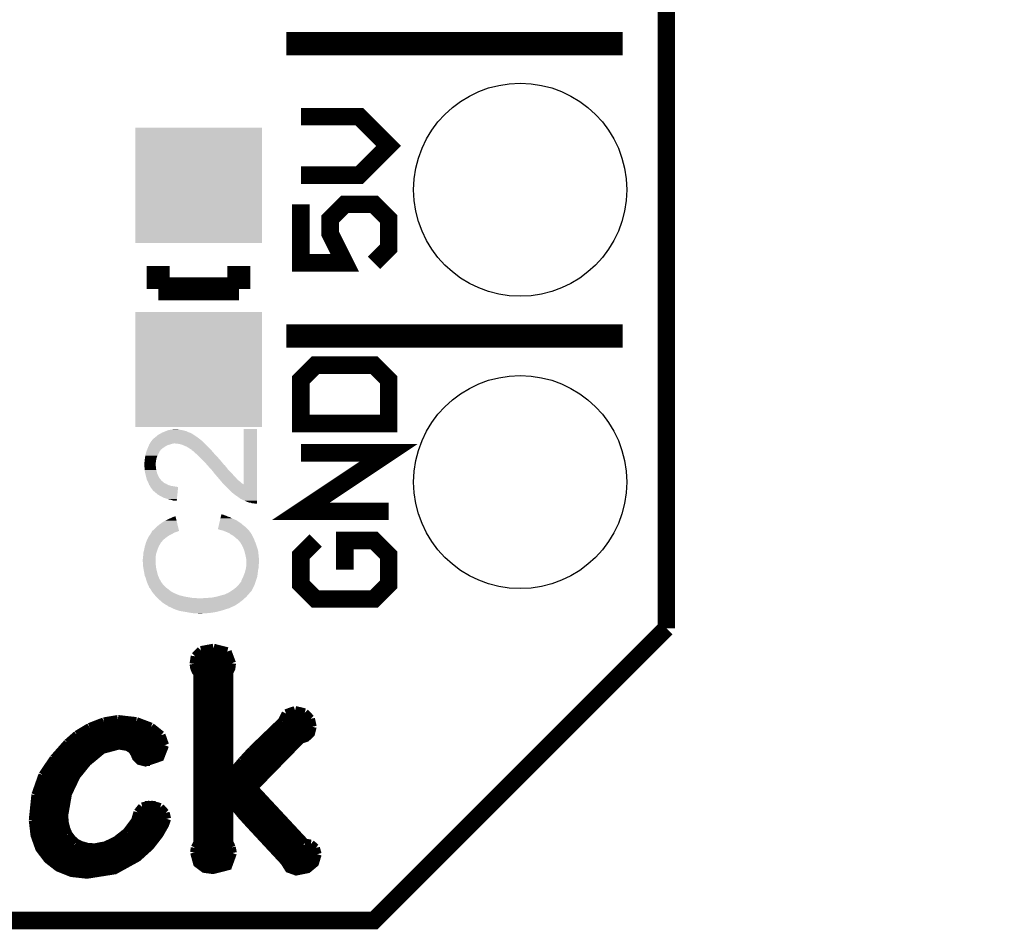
# Model space of a CAD drawing. Extents: x -4.2 to 27.1, y -3.9 to 55.1.
# Tile 13 of 37: x 18.5 to 27.1, y -3.9 to 4. Entities that reach past the tile are written whole.
import ezdxf

# ---------------------------------------------------------------- set-up
doc = ezdxf.new("R2010")
doc.units = 0
doc.layers.get('0').update_dxf_attribs({"linetype": 'CONTINUOUS'})
for name, color, linetype in [('MCP2517FD_CLICK_GKO', 5, 'CONTINUOUS'), ('MCP2517FD_CLICK_GTO', 14, 'CONTINUOUS'), ('MCP2517FD_CLICK_GTS', 12, 'CONTINUOUS')]:
    doc.layers.add(name, color=color, linetype=linetype)

# ---------------------------------------------------------------- blocks, each defined once
blk = doc.blocks.new('RECTANGLE_89')
blk.add_solid([(0.54991, 0.50038), (0.54991, -0.50038), (-0.54991, 0.50038), (-0.54991, -0.50038)])
blk = doc.blocks.new('ROUND_68')
blk.add_circle((0, 0), 0.9258)

msp = doc.modelspace()

# ---------------------------------------------------------------- linework, layer by layer
at = {"layer": 'MCP2517FD_CLICK_GKO', "const_width": 0.1524}
for points in [[(24.13, -1.27), (24.13, 37.719), (26.99004, 40.57904), (26.99004, 53.34)], [(-1.27, -3.81), (21.59, -3.81), (24.13, -1.27)]]:
    msp.add_lwpolyline(points, dxfattribs=at)
at = {"layer": 'MCP2517FD_CLICK_GTO'}
for points, const_width in [([(20.828, 3.81), (23.749, 3.81)], 0.2032), ([(20.955, 2.667), (21.463, 2.667), (21.717, 2.921), (21.463, 3.175), (20.955, 3.175)], 0.1524), ([(20.955, 2.413), (20.955, 1.905), (21.336, 1.905), (21.209, 2.159), (21.209, 2.286), (21.336, 2.413), (21.59, 2.413), (21.717, 2.286), (21.717, 2.032), (21.59, 1.905)], 0.1524), ([(19.71548, 1.67894), (19.71548, 1.87706)], 0.20066), ([(20.41652, 1.67894), (20.41652, 1.87706)], 0.20066), ([(19.71548, 1.67894), (20.41652, 1.67894)], 0.20066), ([(20.828, 1.27), (23.749, 1.27)], 0.2032), ([(20.955, 0.508), (21.717, 0.508), (21.717, 0.889), (21.59, 1.016), (21.082, 1.016), (20.955, 0.889), (20.955, 0.508)], 0.1524), ([(21.717, -0.254), (20.955, -0.254), (21.717, 0.254), (20.955, 0.254)], 0.1524), ([(21.082, -0.508), (20.955, -0.635), (20.955, -0.889), (21.082, -1.016), (21.59, -1.016), (21.717, -0.889), (21.717, -0.635), (21.59, -0.508), (21.336, -0.508), (21.336, -0.762)], 0.1524), ([(20.03552, -1.51384), (20.08632, -1.46304)], 0.0762), ([(20.08632, -1.46304), (20.19554, -1.44272)], 0.0762), ([(20.19554, -1.44272), (20.31492, -1.4732)], 0.0762), ([(20.31492, -1.4732), (20.35302, -1.5748)], 0.0762), ([(20.02536, -1.57988), (20.03552, -1.51384)], 0.0762), ([(20.03806, -1.51384), (20.34286, -1.51384)], 0.0762), ([(20.33016, -1.651), (20.34794, -1.61544), (20.35302, -1.5748)], 0.0762), ([(20.02536, -1.57988), (20.03044, -1.6129), (20.04314, -1.64338), (20.05838, -1.66116)], 0.0762), ([(20.02536, -1.59004), (20.35302, -1.59004)], 0.0762), ([(20.05838, -3.13436), (20.05838, -1.66116)], 0.0762), ([(20.33016, -2.54762), (20.33016, -1.651)], 0.0762), ([(20.05838, -1.66624), (20.33016, -1.66624)], 0.0762), ([(20.05838, -1.74244), (20.33016, -1.74244)], 0.0762), ([(20.05838, -1.81864), (20.33016, -1.81864)], 0.0762), ([(20.05838, -1.89484), (20.33016, -1.89484)], 0.0762), ([(20.05838, -1.97104), (20.33016, -1.97104)], 0.0762), ([(20.82546, -2.01168), (20.9042, -1.98374)], 0.0762), ([(20.9042, -1.98374), (20.98802, -2.00406)], 0.0762), ([(20.98802, -2.00406), (21.03882, -2.0574)], 0.0762), ([(19.11858, -2.13106), (19.24304, -2.0828)], 0.0762), ([(19.24304, -2.0828), (19.36496, -2.06248)], 0.0762), ([(19.36496, -2.06248), (19.3675, -2.06248)], 0.0762), ([(19.3675, -2.06248), (19.52498, -2.08026)], 0.0762), ([(19.52498, -2.08026), (19.65198, -2.12852)], 0.0762), ([(20.05838, -2.04724), (20.33016, -2.04724)], 0.0762), ([(20.52828, -2.33172), (20.79244, -2.07772)], 0.0762), ([(20.79244, -2.07772), (20.82546, -2.01168)], 0.0762), ([(20.80006, -2.04724), (21.0312, -2.04724)], 0.0762), ([(21.03882, -2.0574), (21.05406, -2.12598)], 0.0762), ([(19.00936, -2.1971), (19.11858, -2.13106)], 0.0762), ([(19.13382, -2.12344), (19.64436, -2.12344)], 0.0762), ([(19.65198, -2.12852), (19.74088, -2.19964)], 0.0762), ([(20.05838, -2.12344), (20.33016, -2.12344)], 0.0762), ([(20.54352, -2.65684), (20.955, -2.2352), (21.00072, -2.21996), (21.03882, -2.1844), (21.05406, -2.12598)], 0.0762), ([(20.74418, -2.12344), (21.05406, -2.12344)], 0.0762), ([(18.92808, -2.26822), (19.00936, -2.1971)], 0.0762), ([(19.00428, -2.19964), (19.74088, -2.19964)], 0.0762), ([(19.74088, -2.19964), (19.77136, -2.286)], 0.0762), ([(20.05838, -2.19964), (20.33016, -2.19964)], 0.0762), ([(20.66544, -2.19964), (21.02612, -2.19964)], 0.0762), ([(18.8087, -2.40284), (18.92808, -2.26822)], 0.0762), ([(18.89506, -2.8956), (18.92808, -2.70764), (19.00174, -2.5527), (19.09826, -2.43332), (19.23034, -2.3241), (19.37258, -2.286), (19.44878, -2.2987), (19.48942, -2.3241), (19.50974, -2.35712), (19.52498, -2.39268), (19.55292, -2.42062), (19.60372, -2.43332), (19.73072, -2.39014), (19.77136, -2.286)], 0.0762), ([(18.92046, -2.27584), (19.77136, -2.27584)], 0.0762), ([(20.05838, -2.27584), (20.33016, -2.27584)], 0.0762), ([(20.44446, -2.42316), (20.52828, -2.33172)], 0.0762), ([(20.5867, -2.27584), (20.91436, -2.27584)], 0.0762), ([(18.71218, -2.54508), (18.8087, -2.40284)], 0.0762), ([(18.78584, -2.42824), (19.10334, -2.42824)], 0.0762), ([(18.84934, -2.35204), (19.18462, -2.35204)], 0.0762), ([(19.5072, -2.35204), (19.75866, -2.35204)], 0.0762), ([(19.57578, -2.42824), (19.64436, -2.42824)], 0.0762), ([(20.05838, -2.35204), (20.33016, -2.35204)], 0.0762), ([(20.05838, -2.42824), (20.33016, -2.42824)], 0.0762), ([(20.33524, -2.55016), (20.44446, -2.42316)], 0.0762), ([(20.43938, -2.42824), (20.7645, -2.42824)], 0.0762), ([(20.50796, -2.35204), (20.8407, -2.35204)], 0.0762), ([(18.73504, -2.50444), (19.03476, -2.50444)], 0.0762), ([(20.05838, -2.50444), (20.33016, -2.50444)], 0.0762), ([(20.37334, -2.50444), (20.69084, -2.50444)], 0.0762), ([(18.65122, -2.7178), (18.71218, -2.54508)], 0.0762), ([(18.69694, -2.58064), (18.98396, -2.58064)], 0.0762), ([(20.05838, -2.58064), (20.61718, -2.58064)], 0.0762), ([(20.33016, -2.54762), (20.33524, -2.55016)], 0.0762), ([(18.66646, -2.65684), (18.94586, -2.65684)], 0.0762), ([(20.05838, -2.65684), (20.54352, -2.65684)], 0.0762), ([(20.54352, -2.65684), (20.99056, -3.1369)], 0.0762), ([(18.62836, -2.93878), (18.65122, -2.7178)], 0.0762), ([(18.64614, -2.73304), (18.91792, -2.73304)], 0.0762), ([(20.05838, -2.73304), (20.61464, -2.73304)], 0.0762), ([(20.33016, -3.12928), (20.33016, -2.7686), (20.33524, -2.76606), (20.43684, -2.89052), (20.51304, -2.97434), (20.81276, -3.29692), (20.85086, -3.35788), (20.91436, -3.38074), (21.01342, -3.36042), (21.07438, -3.30962), (21.09724, -3.23342)], 0.0762), ([(18.63598, -2.80924), (18.90268, -2.80924)], 0.0762), ([(19.53768, -2.8702), (19.57578, -2.82194)], 0.0762), ([(19.57578, -2.82194), (19.6469, -2.80416)], 0.0762), ([(19.60118, -2.80924), (19.69262, -2.80924)], 0.0762), ([(19.6469, -2.80416), (19.73326, -2.82702)], 0.0762), ([(19.73326, -2.82702), (19.77644, -2.87528)], 0.0762), ([(20.05838, -2.80924), (20.33016, -2.80924)], 0.0762), ([(20.3708, -2.80924), (20.68576, -2.80924)], 0.0762), ([(18.62836, -2.88544), (18.89506, -2.88544)], 0.0762), ([(18.62836, -2.93878), (18.6436, -3.06832), (18.68424, -3.18262), (18.75536, -3.2766), (18.8468, -3.34772), (18.9611, -3.39344), (19.09572, -3.40868), (19.33702, -3.37058), (19.53514, -3.26136), (19.64436, -3.1623), (19.7231, -3.0607), (19.77136, -2.97688), (19.78914, -2.92608)], 0.0762), ([(18.89506, -2.8956), (18.90014, -2.9591)], 0.0762), ([(19.44116, -3.04292), (19.51736, -2.94132)], 0.0762), ([(19.51736, -2.94132), (19.53768, -2.8702)], 0.0762), ([(19.5326, -2.88544), (19.78152, -2.88544)], 0.0762), ([(19.77644, -2.87528), (19.78914, -2.92608)], 0.0762), ([(20.05838, -2.88544), (20.33016, -2.88544)], 0.0762), ([(20.4343, -2.88544), (20.75688, -2.88544)], 0.0762), ([(18.62836, -2.96164), (18.90014, -2.96164)], 0.0762), ([(18.90014, -2.9591), (18.91284, -3.01244)], 0.0762), ([(18.91284, -3.01244), (18.93316, -3.0607)], 0.0762), ([(19.5072, -2.96164), (19.77898, -2.96164)], 0.0762), ([(20.05838, -2.96164), (20.33016, -2.96164)], 0.0762), ([(20.50288, -2.96164), (20.828, -2.96164)], 0.0762), ([(18.63598, -3.03784), (18.923, -3.03784)], 0.0762), ([(18.6563, -3.11404), (18.9738, -3.11404)], 0.0762), ([(18.93316, -3.0607), (18.96364, -3.10134)], 0.0762), ([(18.96364, -3.10134), (18.9992, -3.13436)], 0.0762), ([(19.25574, -3.15976), (19.34718, -3.11658)], 0.0762), ([(19.34718, -3.11658), (19.44116, -3.04292)], 0.0762), ([(19.34972, -3.11404), (19.685, -3.11404)], 0.0762), ([(19.44624, -3.03784), (19.73834, -3.03784)], 0.0762), ([(20.05838, -3.03784), (20.33016, -3.03784)], 0.0762), ([(20.05838, -3.11404), (20.33016, -3.11404)], 0.0762), ([(20.574, -3.03784), (20.89912, -3.03784)], 0.0762), ([(20.64512, -3.11404), (20.97024, -3.11404)], 0.0762), ([(18.68932, -3.19024), (19.61896, -3.19024)], 0.0762), ([(18.9992, -3.13436), (19.04492, -3.15722)], 0.0762), ([(19.04492, -3.15722), (19.09826, -3.17246)], 0.0762), ([(19.09826, -3.17246), (19.16176, -3.17754)], 0.0762), ([(19.16176, -3.17754), (19.25574, -3.15976)], 0.0762), ([(20.03044, -3.21818), (20.03552, -3.17754)], 0.0762), ([(20.03298, -3.19024), (20.35556, -3.19024)], 0.0762), ([(20.03552, -3.17754), (20.05838, -3.13436)], 0.0762), ([(20.33016, -3.12928), (20.35048, -3.175)], 0.0762), ([(20.35048, -3.175), (20.36064, -3.22326)], 0.0762), ([(20.7137, -3.19024), (21.08962, -3.19024)], 0.0762), ([(20.99056, -3.1369), (21.04136, -3.14452)], 0.0762), ([(21.04136, -3.14452), (21.082, -3.18008)], 0.0762), ([(21.082, -3.18008), (21.09724, -3.23342)], 0.0762), ([(18.7452, -3.26644), (19.52752, -3.26644)], 0.0762), ([(20.03044, -3.21818), (20.05584, -3.31216), (20.1168, -3.35788), (20.19046, -3.36804), (20.32, -3.33502), (20.36064, -3.22326)], 0.0762), ([(20.03552, -3.26644), (20.3581, -3.26644)], 0.0762), ([(20.78482, -3.26644), (21.0947, -3.26644)], 0.0762), ([(18.83918, -3.34264), (19.40306, -3.34264)], 0.0762), ([(20.08886, -3.34264), (20.3073, -3.34264)], 0.0762), ([(20.83816, -3.34264), (21.04136, -3.34264)], 0.0762)]:
    msp.add_lwpolyline(points, dxfattribs=dict(at, const_width=const_width))
for points in [[(19.739606, 0.424178), (19.748922, 0.42926), (20.002502, 0.424178), (19.9898, 0.42926)], [(19.748922, 0.42926), (19.753576, 0.431798), (19.9898, 0.42926), (19.982182, 0.431798)], [(19.753576, 0.431798), (19.75358, 0.4318), (19.982182, 0.431798), (19.979644, 0.4318)], [(19.75358, 0.4318), (19.779996, 0.44196), (19.979644, 0.4318), (19.959322, 0.44196)], [(19.779996, 0.44196), (19.7866, 0.4445), (19.959322, 0.44196), (19.949162, 0.4445)], [(19.7866, 0.4445), (19.804384, 0.45212), (19.949162, 0.4445), (19.91868, 0.45212)], [(19.804384, 0.45212), (19.824702, 0.45466), (19.91868, 0.45212), (19.9009, 0.45466)], [(19.824702, 0.45466), (19.845022, 0.4572), (19.9009, 0.45466), (19.885662, 0.4572)], [(20.45716, -0.020278), (20.45718, 0.459718), (20.573982, -0.020278), (20.574, 0.459718)], [(20.45718, 0.459718), (20.457182, 0.45974), (20.574, 0.459718), (20.457182, 0.45974)], [(19.642544, 0.33528), (19.6469, 0.342902), (20.11934, 0.33528), (20.111718, 0.342902)], [(19.6469, 0.342902), (19.654156, 0.35306), (20.111718, 0.342902), (20.10156, 0.35306)], [(19.654156, 0.35306), (19.6596, 0.36068), (20.10156, 0.35306), (20.092036, 0.36068)], [(19.6596, 0.36068), (19.67019, 0.37338), (20.092036, 0.36068), (20.07616, 0.37338)], [(19.67019, 0.37338), (19.672308, 0.37592), (20.07616, 0.37338), (20.072774, 0.37592)], [(19.672308, 0.37592), (19.67484, 0.375942), (20.072774, 0.37592), (20.072744, 0.375942)], [(19.67484, 0.375942), (19.674848, 0.378464), (20.072744, 0.375942), (20.069382, 0.378464)], [(19.674848, 0.378464), (19.682462, 0.383542), (20.069382, 0.378464), (20.062612, 0.383542)], [(19.682462, 0.383542), (19.68754, 0.38862), (20.062612, 0.383542), (20.05584, 0.38862)], [(19.68754, 0.38862), (19.69516, 0.3937), (20.05584, 0.38862), (20.04822, 0.3937)], [(19.69516, 0.3937), (19.70532, 0.401322), (20.04822, 0.3937), (20.036788, 0.401322)], [(19.70532, 0.401322), (19.712942, 0.408942), (20.036788, 0.401322), (20.025358, 0.408942)], [(19.712942, 0.408942), (19.72564, 0.41656), (20.025358, 0.408942), (20.01393, 0.41656)], [(19.72564, 0.41656), (19.739606, 0.424178), (20.01393, 0.41656), (20.002502, 0.424178)], [(19.60372, 0.233682), (19.612426, 0.264158), (19.710402, 0.233682), (19.72564, 0.264158)], [(19.612426, 0.264158), (19.61388, 0.269242), (19.72564, 0.264158), (19.729452, 0.269242)], [(19.61388, 0.269242), (19.61591, 0.27432), (19.729452, 0.269242), (19.73326, 0.27432)], [(19.61591, 0.27432), (19.618956, 0.281936), (19.73326, 0.27432), (19.73834, 0.281936)], [(19.618956, 0.281936), (19.619974, 0.284478), (19.73834, 0.281936), (19.743416, 0.284478)], [(19.619974, 0.284478), (19.62607, 0.29972), (19.743416, 0.284478), (19.761198, 0.29972)], [(19.62607, 0.29972), (19.62912, 0.30734), (19.761198, 0.29972), (19.773392, 0.30734)], [(19.62912, 0.30734), (19.631296, 0.31242), (19.773392, 0.30734), (19.781522, 0.31242)], [(19.631296, 0.31242), (19.63565, 0.32258), (19.781522, 0.31242), (19.801838, 0.32258)], [(19.63565, 0.32258), (19.63674, 0.325122), (19.801838, 0.32258), (19.812002, 0.325122)], [(19.63674, 0.325122), (19.63819, 0.327662), (19.812002, 0.325122), (19.82216, 0.327662)], [(19.63819, 0.327662), (19.641092, 0.332738), (19.82216, 0.327662), (19.8374, 0.332738)], [(19.641092, 0.332738), (19.642544, 0.33528), (19.8374, 0.332738), (19.850098, 0.33528)], [(19.888202, 0.33274), (19.862802, 0.33528), (20.12188, 0.33274), (20.11934, 0.33528)], [(19.913598, 0.32766), (19.888202, 0.33274), (20.12696, 0.32766), (20.12188, 0.33274)], [(19.939, 0.3175), (19.913598, 0.32766), (20.13712, 0.3175), (20.12696, 0.32766)], [(19.961858, 0.30734), (19.939, 0.3175), (20.14728, 0.30734), (20.13712, 0.3175)], [(19.979642, 0.297178), (19.961858, 0.30734), (20.157442, 0.297178), (20.14728, 0.30734)], [(19.994878, 0.287022), (19.979642, 0.297178), (20.167598, 0.287022), (20.157442, 0.297178)], [(19.99996, 0.28448), (19.994878, 0.287022), (20.17014, 0.28448), (20.167598, 0.287022)], [(20.005026, 0.281946), (19.99996, 0.28448), (20.172252, 0.281946), (20.17014, 0.28448)], [(20.00504, 0.276882), (20.005026, 0.281946), (20.176472, 0.276882), (20.172252, 0.281946)], [(20.007576, 0.27686), (20.00504, 0.276882), (20.17649, 0.27686), (20.176472, 0.276882)], [(20.01901, 0.26924), (20.007576, 0.27686), (20.18284, 0.26924), (20.17649, 0.27686)], [(20.02282, 0.2667), (20.01901, 0.26924), (20.185018, 0.2667), (20.18284, 0.26924)], [(20.03806, 0.251458), (20.02282, 0.2667), (20.198082, 0.251458), (20.185018, 0.2667)], [(19.593562, 0.167642), (19.5961, 0.175264), (19.6941, 0.167642), (19.694736, 0.175264)], [(19.5961, 0.187962), (19.59864, 0.20066), (19.696684, 0.187962), (19.699224, 0.20066)], [(19.5961, 0.18034), (19.5961, 0.187962), (19.69516, 0.18034), (19.696684, 0.187962)], [(19.5961, 0.175264), (19.5961, 0.18034), (19.694736, 0.175264), (19.69516, 0.18034)], [(19.59864, 0.20066), (19.599364, 0.205738), (19.699224, 0.20066), (19.70024, 0.205738)], [(19.599364, 0.205738), (19.60118, 0.21844), (19.70024, 0.205738), (19.704474, 0.21844)], [(19.60118, 0.21844), (19.602872, 0.228598), (19.704474, 0.21844), (19.70786, 0.228598)], [(19.602872, 0.228598), (19.60372, 0.233682), (19.70786, 0.228598), (19.710402, 0.233682)], [(20.05584, 0.23622), (20.03806, 0.251458), (20.211142, 0.23622), (20.198082, 0.251458)], [(20.05838, 0.23368), (20.05584, 0.23622), (20.213318, 0.23368), (20.211142, 0.23622)], [(20.0787, 0.21336), (20.05838, 0.23368), (20.23364, 0.21336), (20.213318, 0.23368)], [(20.09902, 0.19304), (20.0787, 0.21336), (20.25142, 0.19304), (20.23364, 0.21336)], [(20.10664, 0.18542), (20.09902, 0.19304), (20.258192, 0.18542), (20.25142, 0.19304)], [(20.120798, 0.170174), (20.10664, 0.18542), (20.27174, 0.170174), (20.258192, 0.18542)], [(19.59356, 0.152398), (19.593562, 0.167642), (19.69283, 0.152398), (19.6941, 0.167642)], [(19.593814, 0.149862), (19.59356, 0.152398), (19.69262, 0.149862), (19.69283, 0.152398)], [(19.594578, 0.142238), (19.593814, 0.149862), (19.692622, 0.142238), (19.69262, 0.149862)], [(19.59534, 0.134616), (19.594578, 0.142238), (19.69516, 0.134616), (19.692622, 0.142238)], [(19.5961, 0.127), (19.59534, 0.134616), (19.69516, 0.127), (19.69516, 0.134616)], [(19.5961, 0.119378), (19.5961, 0.127), (19.69516, 0.119378), (19.69516, 0.127)], [(19.5961, 0.104142), (19.5961, 0.119378), (19.69897, 0.104142), (19.69516, 0.119378)], [(19.601746, 0.078738), (19.5961, 0.104142), (19.705322, 0.078738), (19.69897, 0.104142)], [(20.123156, 0.167634), (20.120798, 0.170174), (20.271746, 0.167634), (20.27174, 0.170174)], [(20.130226, 0.16002), (20.123156, 0.167634), (20.27936, 0.16002), (20.271746, 0.167634)], [(20.137304, 0.152398), (20.130226, 0.16002), (20.284442, 0.152398), (20.27936, 0.16002)], [(20.13966, 0.14986), (20.137304, 0.152398), (20.287826, 0.14986), (20.284442, 0.152398)], [(20.144016, 0.144778), (20.13966, 0.14986), (20.294602, 0.144778), (20.287826, 0.14986)], [(20.152724, 0.13462), (20.144016, 0.144778), (20.30222, 0.13462), (20.294602, 0.144778)], [(20.1549, 0.13208), (20.152724, 0.13462), (20.304196, 0.13208), (20.30222, 0.13462)], [(20.170142, 0.116838), (20.1549, 0.13208), (20.316052, 0.116838), (20.304196, 0.13208)], [(20.174374, 0.11176), (20.170142, 0.116838), (20.32, 0.11176), (20.316052, 0.116838)], [(20.18284, 0.1016), (20.174374, 0.11176), (20.329032, 0.1016), (20.32, 0.11176)], [(20.193, 0.0889), (20.18284, 0.1016), (20.34032, 0.0889), (20.329032, 0.1016)], [(20.20824, 0.068582), (20.193, 0.0889), (20.360638, 0.068582), (20.34032, 0.0889)], [(19.60626, 0.058418), (19.601746, 0.078738), (19.71345, 0.058418), (19.705322, 0.078738)], [(19.607712, 0.053338), (19.60626, 0.058418), (19.71548, 0.053338), (19.71345, 0.058418)], [(19.61134, 0.04064), (19.607712, 0.053338), (19.722536, 0.04064), (19.71548, 0.053338)], [(19.61388, 0.03048), (19.61134, 0.04064), (19.72818, 0.03048), (19.722536, 0.04064)], [(19.616418, 0.020322), (19.61388, 0.03048), (19.737068, 0.020322), (19.72818, 0.03048)], [(19.6215, 0.01016), (19.616418, 0.020322), (19.745958, 0.01016), (19.737068, 0.020322)], [(19.62277, 0.00762), (19.6215, 0.01016), (19.7485, 0.00762), (19.745958, 0.01016)], [(19.625312, 0.002538), (19.62277, 0.00762), (19.756122, 0.002538), (19.7485, 0.00762)], [(19.630392, -0.007622), (19.625312, 0.002538), (19.766284, -0.007622), (19.756122, 0.002538)], [(20.210782, 0.06604), (20.20824, 0.068582), (20.36318, 0.06604), (20.360638, 0.068582)], [(20.213322, 0.0635), (20.210782, 0.06604), (20.365404, 0.0635), (20.36318, 0.06604)], [(20.228562, 0.04572), (20.213322, 0.0635), (20.380958, 0.04572), (20.365404, 0.0635)], [(20.24163, 0.030474), (20.228562, 0.04572), (20.3962, 0.030474), (20.380958, 0.04572)], [(20.2438, 0.02794), (20.24163, 0.030474), (20.396214, 0.02794), (20.3962, 0.030474)], [(20.243806, 0.027934), (20.2438, 0.02794), (20.396214, 0.027934), (20.396214, 0.02794)], [(20.245954, 0.025396), (20.243806, 0.027934), (20.40128, 0.025396), (20.396214, 0.027934)], [(20.2524, 0.017778), (20.245954, 0.025396), (20.406362, 0.017778), (20.40128, 0.025396)], [(20.256696, 0.0127), (20.2524, 0.017778), (20.41398, 0.0127), (20.406362, 0.017778)], [(20.263146, 0.005078), (20.256696, 0.0127), (20.42414, 0.005078), (20.41398, 0.0127)], [(20.27174, -0.00508), (20.263146, 0.005078), (20.4343, -0.00508), (20.42414, 0.005078)], [(19.63166, -0.01016), (19.630392, -0.007622), (19.772208, -0.01016), (19.766284, -0.007622)], [(19.633354, -0.01524), (19.63166, -0.01016), (19.784062, -0.01524), (19.772208, -0.01016)], [(19.63674, -0.025398), (19.633354, -0.01524), (19.801836, -0.025398), (19.784062, -0.01524)], [(19.636744, -0.025402), (19.63674, -0.025398), (19.801842, -0.025402), (19.801836, -0.025398)], [(19.642454, -0.03302), (19.636744, -0.025402), (19.82724, -0.03302), (19.801842, -0.025402)], [(19.644358, -0.03556), (19.642454, -0.03302), (19.84245, -0.03556), (19.82724, -0.03302)], [(19.648182, -0.0432), (19.644358, -0.03556), (19.888198, -0.0432), (19.84245, -0.03556)], [(19.64944, -0.045718), (19.648182, -0.0432), (19.887934, -0.045718), (19.888198, -0.0432)], [(19.657058, -0.05588), (19.64944, -0.045718), (19.886874, -0.05588), (19.887934, -0.045718)], [(19.659598, -0.060956), (19.657058, -0.05588), (19.886344, -0.060956), (19.886874, -0.05588)], [(19.667214, -0.068574), (19.659598, -0.060956), (19.885548, -0.068574), (19.886344, -0.060956)], [(19.66722, -0.071112), (19.667214, -0.068574), (19.885284, -0.071112), (19.885548, -0.068574)], [(19.712942, -0.10922), (19.66722, -0.071112), (19.881304, -0.10922), (19.885284, -0.071112)], [(20.285558, -0.020278), (20.27174, -0.00508), (20.45716, -0.020278), (20.4343, -0.00508)], [(20.29714, -0.03302), (20.285558, -0.020278), (20.573982, -0.03302), (20.573982, -0.020278)], [(20.32, -0.05334), (20.29714, -0.03302), (20.573982, -0.05334), (20.573982, -0.03302)], [(20.36064, -0.09398), (20.32, -0.05334), (20.57398, -0.09398), (20.573982, -0.05334)], [(19.73072, -0.11938), (19.712942, -0.10922), (19.880244, -0.11938), (19.881304, -0.10922)], [(19.763738, -0.13716), (19.73072, -0.11938), (19.878388, -0.13716), (19.880244, -0.11938)], [(19.7993, -0.14732), (19.763738, -0.13716), (19.877328, -0.14732), (19.878388, -0.13716)], [(19.814538, -0.152398), (19.7993, -0.14732), (19.876798, -0.152398), (19.877328, -0.14732)], [(19.829778, -0.15494), (19.814538, -0.152398), (19.876532, -0.15494), (19.876798, -0.152398)], [(19.842478, -0.160018), (19.829778, -0.15494), (19.876002, -0.160018), (19.876532, -0.15494)], [(19.852638, -0.16256), (19.842478, -0.160018), (19.875736, -0.16256), (19.876002, -0.160018)], [(19.875474, -0.165086), (19.870416, -0.16256), (19.875474, -0.165086), (19.875736, -0.16256)], [(20.38604, -0.1143), (20.36064, -0.09398), (20.57398, -0.1143), (20.57398, -0.09398)], [(20.4089, -0.12954), (20.38604, -0.1143), (20.573978, -0.12954), (20.57398, -0.1143)], [(20.42922, -0.144778), (20.4089, -0.12954), (20.573978, -0.144778), (20.573978, -0.12954)], [(20.44954, -0.15494), (20.42922, -0.144778), (20.573978, -0.15494), (20.573978, -0.144778)], [(20.46732, -0.16256), (20.44954, -0.15494), (20.573978, -0.16256), (20.573978, -0.15494)], [(20.48002, -0.16764), (20.46732, -0.16256), (20.573978, -0.16764), (20.573978, -0.16256)], [(20.487634, -0.172716), (20.48002, -0.16764), (20.573978, -0.172716), (20.573978, -0.16764)], [(20.490176, -0.17272), (20.487634, -0.172716), (20.573978, -0.17272), (20.573978, -0.172716)], [(20.505418, -0.177798), (20.490176, -0.17272), (20.573978, -0.177798), (20.573978, -0.17272)], [(20.520658, -0.18034), (20.505418, -0.177798), (20.573978, -0.18034), (20.573978, -0.177798)], [(20.533356, -0.185418), (20.520658, -0.18034), (20.573978, -0.185418), (20.573978, -0.18034)], [(20.546058, -0.18542), (20.533356, -0.185418), (20.573978, -0.18542), (20.573978, -0.185418)], [(20.558758, -0.18796), (20.546058, -0.18542), (20.573978, -0.18796), (20.573978, -0.18542)], [(19.75866, -0.345438), (19.77644, -0.33528), (19.876912, -0.345438), (19.874476, -0.33528)], [(19.77644, -0.33528), (19.79676, -0.32512), (19.874476, -0.33528), (19.87204, -0.32512)], [(19.79676, -0.32512), (19.81962, -0.31496), (19.87204, -0.32512), (19.869604, -0.31496)], [(19.81962, -0.31496), (19.839942, -0.304798), (19.869604, -0.31496), (19.867168, -0.304798)], [(19.839942, -0.304798), (19.865346, -0.297204), (19.867168, -0.304798), (19.865346, -0.297204)], [(20.245598, -0.35814), (20.251578, -0.332742), (20.434302, -0.35814), (20.396202, -0.332742)], [(20.251578, -0.332742), (20.255764, -0.31496), (20.396202, -0.332742), (20.35556, -0.31496)], [(20.255764, -0.31496), (20.258156, -0.3048), (20.35556, -0.31496), (20.337782, -0.3048)], [(20.258156, -0.3048), (20.259352, -0.299722), (20.337782, -0.3048), (20.320002, -0.299722)], [(20.259352, -0.299722), (20.261146, -0.292102), (20.320002, -0.299722), (20.304762, -0.292102)], [(20.261146, -0.292102), (20.261744, -0.28956), (20.304762, -0.292102), (20.292062, -0.28956)], [(20.261744, -0.28956), (20.26294, -0.28448), (20.292062, -0.28956), (20.281902, -0.28448)], [(20.26294, -0.28448), (20.263538, -0.281942), (20.281902, -0.28448), (20.271742, -0.281942)], [(20.263538, -0.281942), (20.264136, -0.279402), (20.271742, -0.281942), (20.266664, -0.279402)], [(20.264136, -0.279402), (20.264138, -0.2794), (20.266664, -0.279402), (20.264138, -0.2794)], [(19.66087, -0.42926), (19.66214, -0.426722), (19.885658, -0.42926), (19.890736, -0.426722)], [(19.66214, -0.426722), (19.662142, -0.42672), (19.890736, -0.426722), (19.890738, -0.42672)], [(19.662142, -0.42672), (19.664674, -0.424186), (19.890738, -0.42672), (19.893274, -0.424186)], [(19.664674, -0.424186), (19.66468, -0.42418), (19.893274, -0.424186), (19.895792, -0.42418)], [(19.66468, -0.42418), (19.66976, -0.4191), (19.895792, -0.42418), (19.894574, -0.4191)], [(19.66976, -0.4191), (19.677382, -0.414018), (19.894574, -0.4191), (19.893356, -0.414018)], [(19.677382, -0.414018), (19.710402, -0.380998), (19.893356, -0.414018), (19.885438, -0.380998)], [(19.710402, -0.380998), (19.7231, -0.37084), (19.885438, -0.380998), (19.883004, -0.37084)], [(19.7231, -0.37084), (19.75866, -0.345438), (19.883004, -0.37084), (19.876912, -0.345438)], [(20.233644, -0.40892), (20.234236, -0.4064), (20.492386, -0.40892), (20.49018, -0.4064)], [(20.256502, -0.41656), (20.233644, -0.40892), (20.499068, -0.41656), (20.492386, -0.40892)], [(20.234236, -0.4064), (20.237824, -0.391162), (20.49018, -0.4064), (20.47494, -0.391162)], [(20.237824, -0.391162), (20.241412, -0.37592), (20.47494, -0.391162), (20.454618, -0.37592)], [(20.241412, -0.37592), (20.245598, -0.35814), (20.454618, -0.37592), (20.434302, -0.35814)], [(20.276818, -0.42164), (20.256502, -0.41656), (20.503512, -0.42164), (20.499068, -0.41656)], [(20.290384, -0.426726), (20.276818, -0.42164), (20.50796, -0.426726), (20.503512, -0.42164)], [(20.29714, -0.42926), (20.290384, -0.426726), (20.507974, -0.42926), (20.50796, -0.426726)], [(19.61134, -0.51816), (19.619242, -0.50038), (19.745394, -0.51816), (19.7612, -0.50038)], [(19.619242, -0.50038), (19.6215, -0.4953), (19.7612, -0.50038), (19.76755, -0.4953)], [(19.6215, -0.4953), (19.62912, -0.48006), (19.76755, -0.4953), (19.7866, -0.48006)], [(19.62912, -0.48006), (19.631662, -0.47498), (19.7866, -0.48006), (19.793856, -0.47498)], [(19.631662, -0.47498), (19.64073, -0.462282), (19.793856, -0.47498), (19.812, -0.462282)], [(19.64073, -0.462282), (19.64436, -0.4572), (19.812, -0.462282), (19.822162, -0.4572)], [(19.64436, -0.4572), (19.64912, -0.44958), (19.822162, -0.4572), (19.8374, -0.44958)], [(19.64912, -0.44958), (19.657056, -0.43688), (19.8374, -0.44958), (19.860258, -0.43688)], [(19.657056, -0.43688), (19.65706, -0.436876), (19.860258, -0.43688), (19.860272, -0.436876)], [(19.65706, -0.436876), (19.657064, -0.434338), (19.860272, -0.436876), (19.87042, -0.434338)], [(19.657064, -0.434338), (19.657066, -0.434334), (19.87042, -0.434338), (19.870432, -0.434334)], [(19.657066, -0.434334), (19.659602, -0.431796), (19.870432, -0.434334), (19.878048, -0.431796)], [(19.659602, -0.431796), (19.66087, -0.42926), (19.878048, -0.431796), (19.885658, -0.42926)], [(20.297154, -0.429266), (20.29714, -0.42926), (20.507974, -0.429266), (20.507974, -0.42926)], [(20.303082, -0.431806), (20.297154, -0.429266), (20.513042, -0.431806), (20.507974, -0.429266)], [(20.314924, -0.436882), (20.303082, -0.431806), (20.515582, -0.436882), (20.513042, -0.431806)], [(20.332694, -0.444498), (20.314924, -0.436882), (20.52066, -0.444498), (20.515582, -0.436882)], [(20.332698, -0.4445), (20.332694, -0.444498), (20.520662, -0.4445), (20.52066, -0.444498)], [(20.3454, -0.45466), (20.332698, -0.4445), (20.526758, -0.45466), (20.520662, -0.4445)], [(20.350482, -0.4572), (20.3454, -0.45466), (20.52828, -0.4572), (20.526758, -0.45466)], [(20.360638, -0.462278), (20.350482, -0.4572), (20.53082, -0.462278), (20.52828, -0.4572)], [(20.37334, -0.47244), (20.360638, -0.462278), (20.5359, -0.47244), (20.53082, -0.462278)], [(20.383498, -0.48006), (20.37334, -0.47244), (20.53971, -0.48006), (20.5359, -0.47244)], [(20.39112, -0.487678), (20.383498, -0.48006), (20.54352, -0.487678), (20.53971, -0.48006)], [(20.40128, -0.4953), (20.39112, -0.487678), (20.54733, -0.4953), (20.54352, -0.487678)], [(20.405088, -0.49784), (20.40128, -0.4953), (20.5486, -0.49784), (20.54733, -0.4953)], [(20.408896, -0.50038), (20.405088, -0.49784), (20.549554, -0.50038), (20.5486, -0.49784)], [(20.411438, -0.505456), (20.408896, -0.50038), (20.551456, -0.505456), (20.549554, -0.50038)], [(20.41906, -0.51308), (20.411438, -0.505456), (20.554316, -0.51308), (20.551456, -0.505456)], [(20.423124, -0.51816), (20.41906, -0.51308), (20.55622, -0.51816), (20.554316, -0.51308)], [(19.58594, -0.614676), (19.59102, -0.596902), (19.699548, -0.614676), (19.706012, -0.596902)], [(19.59102, -0.596902), (19.592036, -0.59182), (19.706012, -0.596902), (19.70786, -0.59182)], [(19.592036, -0.59182), (19.596606, -0.568962), (19.70786, -0.59182), (19.71548, -0.568962)], [(19.596606, -0.568962), (19.59864, -0.558798), (19.71548, -0.568962), (19.72056, -0.558798)], [(19.59864, -0.558798), (19.601814, -0.54864), (19.72056, -0.558798), (19.72564, -0.54864)], [(19.601814, -0.54864), (19.605784, -0.535938), (19.72564, -0.54864), (19.73326, -0.535938)], [(19.605784, -0.535938), (19.608956, -0.525784), (19.73326, -0.535938), (19.738338, -0.525784)], [(19.608956, -0.525784), (19.609752, -0.52324), (19.738338, -0.525784), (19.74088, -0.52324)], [(19.609752, -0.52324), (19.61134, -0.51816), (19.74088, -0.52324), (19.745394, -0.51816)], [(20.42922, -0.525782), (20.423124, -0.51816), (20.559488, -0.525782), (20.55622, -0.51816)], [(20.435026, -0.53594), (20.42922, -0.525782), (20.56384, -0.53594), (20.559488, -0.525782)], [(20.43938, -0.543562), (20.435026, -0.53594), (20.566382, -0.543562), (20.56384, -0.53594)], [(20.45462, -0.57404), (20.43938, -0.543562), (20.57654, -0.57404), (20.566382, -0.543562)], [(20.457392, -0.581662), (20.45462, -0.57404), (20.57908, -0.581662), (20.57654, -0.57404)], [(20.464778, -0.60198), (20.457392, -0.581662), (20.583596, -0.60198), (20.57908, -0.581662)], [(19.58086, -0.670558), (19.5834, -0.660398), (19.69262, -0.670558), (19.69262, -0.660398)], [(19.58086, -0.683262), (19.58086, -0.670558), (19.69262, -0.683262), (19.69262, -0.670558)], [(19.582554, -0.713742), (19.58086, -0.683262), (19.69262, -0.713742), (19.69262, -0.683262)], [(19.5834, -0.647698), (19.58594, -0.632458), (19.693044, -0.647698), (19.695584, -0.632458)], [(19.5834, -0.650242), (19.5834, -0.647698), (19.69262, -0.650242), (19.693044, -0.647698)], [(19.5834, -0.660398), (19.5834, -0.650242), (19.69262, -0.660398), (19.69262, -0.650242)], [(19.58594, -0.619762), (19.58594, -0.614676), (19.6977, -0.619762), (19.699548, -0.614676)], [(19.58594, -0.632458), (19.58594, -0.619762), (19.695584, -0.632458), (19.6977, -0.619762)], [(20.465414, -0.604522), (20.464778, -0.60198), (20.58416, -0.604522), (20.583596, -0.60198)], [(20.471766, -0.62992), (20.465414, -0.604522), (20.5867, -0.62992), (20.58416, -0.604522)], [(20.4724, -0.63246), (20.471766, -0.62992), (20.586932, -0.63246), (20.5867, -0.62992)], [(20.47748, -0.65786), (20.4724, -0.63246), (20.589242, -0.65786), (20.586932, -0.63246)], [(20.48002, -0.668018), (20.47748, -0.65786), (20.590164, -0.668018), (20.589242, -0.65786)], [(20.48002, -0.685798), (20.48002, -0.668018), (20.59178, -0.685798), (20.590164, -0.668018)], [(19.58326, -0.726438), (19.582554, -0.713742), (19.69516, -0.726438), (19.69262, -0.713742)], [(19.5834, -0.72898), (19.58326, -0.726438), (19.695416, -0.72898), (19.69516, -0.726438)], [(19.58721, -0.75184), (19.5834, -0.72898), (19.6977, -0.75184), (19.695416, -0.72898)], [(19.59102, -0.7747), (19.58721, -0.75184), (19.703416, -0.7747), (19.6977, -0.75184)], [(20.467322, -0.7874), (20.47494, -0.75946), (20.58035, -0.7874), (20.583842, -0.75946)], [(20.47494, -0.75946), (20.475362, -0.756922), (20.583842, -0.75946), (20.58416, -0.756922)], [(20.475362, -0.756922), (20.478324, -0.739144), (20.58416, -0.756922), (20.58924, -0.739144)], [(20.478324, -0.739144), (20.48002, -0.728978), (20.58924, -0.739144), (20.58924, -0.728978)], [(20.48002, -0.701042), (20.48002, -0.685798), (20.59178, -0.701042), (20.59178, -0.685798)], [(20.48002, -0.711202), (20.48002, -0.701042), (20.58924, -0.711202), (20.59178, -0.701042)], [(20.48002, -0.728978), (20.48002, -0.711202), (20.58924, -0.728978), (20.58924, -0.711202)], [(19.598166, -0.812802), (19.59102, -0.7747), (19.71294, -0.812802), (19.703416, -0.7747)], [(19.59864, -0.815338), (19.598166, -0.812802), (19.714112, -0.815338), (19.71294, -0.812802)], [(19.60626, -0.833118), (19.59864, -0.815338), (19.722318, -0.833118), (19.714112, -0.815338)], [(19.60989, -0.845818), (19.60626, -0.833118), (19.72818, -0.845818), (19.722318, -0.833118)], [(19.61134, -0.8509), (19.60989, -0.845818), (19.731146, -0.8509), (19.72818, -0.845818)], [(19.61642, -0.866142), (19.61134, -0.8509), (19.740036, -0.866142), (19.731146, -0.8509)], [(20.436842, -0.858516), (20.44192, -0.848358), (20.56384, -0.858516), (20.567014, -0.848358)], [(20.44192, -0.848358), (20.444462, -0.840736), (20.567014, -0.848358), (20.569396, -0.840736)], [(20.444462, -0.840736), (20.44954, -0.83312), (20.569396, -0.840736), (20.571776, -0.83312)], [(20.44954, -0.83312), (20.455254, -0.817882), (20.571776, -0.83312), (20.57654, -0.817882)], [(20.455254, -0.817882), (20.45716, -0.8128), (20.57654, -0.817882), (20.577174, -0.8128)], [(20.45716, -0.8128), (20.467322, -0.7874), (20.577174, -0.8128), (20.58035, -0.7874)], [(19.620486, -0.876302), (19.61642, -0.866142), (19.745962, -0.876302), (19.740036, -0.866142)], [(19.621502, -0.878842), (19.620486, -0.876302), (19.7485, -0.878842), (19.745962, -0.876302)], [(19.625564, -0.889), (19.621502, -0.878842), (19.756122, -0.889), (19.7485, -0.878842)], [(19.62658, -0.89154), (19.625564, -0.889), (19.758662, -0.89154), (19.756122, -0.889)], [(19.63166, -0.9017), (19.62658, -0.89154), (19.768822, -0.9017), (19.758662, -0.89154)], [(19.6342, -0.909318), (19.63166, -0.9017), (19.77644, -0.909318), (19.768822, -0.9017)], [(19.638012, -0.91694), (19.6342, -0.909318), (19.784062, -0.91694), (19.77644, -0.909318)], [(19.639274, -0.919466), (19.638012, -0.91694), (19.78731, -0.919466), (19.784062, -0.91694)], [(19.641808, -0.91948), (19.639274, -0.919466), (19.787328, -0.91948), (19.78731, -0.919466)], [(19.66163, -0.9525), (19.641808, -0.91948), (19.829782, -0.9525), (19.787328, -0.91948)], [(20.35556, -0.94234), (20.3708, -0.93218), (20.528266, -0.94234), (20.533348, -0.93218)], [(20.3708, -0.93218), (20.3962, -0.91186), (20.533348, -0.93218), (20.543516, -0.91186)], [(20.3962, -0.91186), (20.40523, -0.9017), (20.543516, -0.91186), (20.5486, -0.9017)], [(20.40523, -0.9017), (20.416518, -0.889002), (20.5486, -0.9017), (20.55308, -0.889002)], [(20.416518, -0.889002), (20.43684, -0.863594), (20.55308, -0.889002), (20.562048, -0.863594)], [(20.43684, -0.85852), (20.436842, -0.858516), (20.56384, -0.85852), (20.56384, -0.858516)], [(20.43684, -0.863594), (20.43684, -0.85852), (20.562048, -0.863594), (20.56384, -0.85852)], [(19.664678, -0.957578), (19.66163, -0.9525), (19.839938, -0.957578), (19.829782, -0.9525)], [(19.673278, -0.96774), (19.664678, -0.957578), (19.86026, -0.96774), (19.839938, -0.957578)], [(19.684024, -0.98044), (19.673278, -0.96774), (19.890744, -0.98044), (19.86026, -0.96774)], [(19.68403, -0.980446), (19.684024, -0.98044), (19.893286, -0.980446), (19.890744, -0.98044)], [(19.686174, -0.98298), (19.68403, -0.980446), (19.895826, -0.98298), (19.893286, -0.980446)], [(19.686174, -0.982982), (19.686174, -0.98298), (19.900904, -0.982982), (19.895826, -0.98298)], [(19.688324, -0.985522), (19.686174, -0.982982), (19.905982, -0.985522), (19.900904, -0.982982)], [(19.69262, -0.9906), (19.688324, -0.985522), (19.9263, -0.9906), (19.905982, -0.985522)], [(19.6977, -0.99568), (19.69262, -0.9906), (19.94916, -0.99568), (19.9263, -0.9906)], [(19.70278, -1.00076), (19.6977, -0.99568), (19.9771, -1.00076), (19.94916, -0.99568)], [(19.70786, -1.00584), (19.70278, -1.00076), (20.007578, -1.00584), (19.9771, -1.00076)], [(19.71294, -1.01092), (19.70786, -1.00584), (20.078698, -1.01092), (20.007578, -1.00584)], [(19.72056, -1.01854), (19.71294, -1.01092), (20.457158, -1.01854), (20.464778, -1.01092)], [(19.723356, -1.02108), (19.72056, -1.01854), (20.454618, -1.02108), (20.457158, -1.01854)], [(19.748498, -1.043938), (19.723356, -1.02108), (20.424904, -1.043938), (20.454618, -1.02108)], [(20.078698, -1.01092), (20.101562, -1.010918), (20.464778, -1.01092), (20.46478, -1.010918)], [(20.101562, -1.010918), (20.109184, -1.00838), (20.46478, -1.010918), (20.46732, -1.00838)], [(20.137122, -1.00838), (20.152358, -1.00584), (20.46732, -1.00838), (20.470494, -1.00584)], [(20.152358, -1.00584), (20.185382, -1.0033), (20.470494, -1.00584), (20.47367, -1.0033)], [(20.185382, -1.0033), (20.21077, -0.998222), (20.47367, -1.0033), (20.480018, -0.998222)], [(20.21077, -0.998222), (20.22348, -0.99568), (20.480018, -0.998222), (20.48205, -0.99568)], [(20.22348, -0.99568), (20.259032, -0.985522), (20.48205, -0.99568), (20.490178, -0.985522)], [(20.259032, -0.985522), (20.25904, -0.98552), (20.490178, -0.985522), (20.490178, -0.98552)], [(20.25904, -0.98552), (20.297126, -0.97536), (20.490178, -0.98552), (20.500338, -0.97536)], [(20.297126, -0.97536), (20.297142, -0.975356), (20.500338, -0.97536), (20.50034, -0.975356)], [(20.297142, -0.975356), (20.299684, -0.972818), (20.50034, -0.975356), (20.502244, -0.972818)], [(20.299684, -0.972818), (20.304762, -0.97028), (20.502244, -0.972818), (20.504148, -0.97028)], [(20.304762, -0.97028), (20.31238, -0.96774), (20.504148, -0.97028), (20.506054, -0.96774)], [(20.31238, -0.96774), (20.317454, -0.965202), (20.506054, -0.96774), (20.50796, -0.965202)], [(20.317454, -0.965202), (20.327618, -0.96012), (20.50796, -0.965202), (20.51304, -0.96012)], [(20.327618, -0.96012), (20.339806, -0.952502), (20.51304, -0.96012), (20.520658, -0.952502)], [(20.339806, -0.952502), (20.34794, -0.94742), (20.520658, -0.952502), (20.524046, -0.94742)], [(20.34794, -0.94742), (20.35174, -0.944886), (20.524046, -0.94742), (20.525736, -0.944886)], [(20.35174, -0.944886), (20.355526, -0.942362), (20.525736, -0.944886), (20.52574, -0.942362)], [(20.355526, -0.942362), (20.35556, -0.94234), (20.52574, -0.942362), (20.528266, -0.94234)], [(19.75213, -1.04648), (19.748498, -1.043938), (20.4216, -1.04648), (20.424904, -1.043938)], [(19.7739, -1.061722), (19.75213, -1.04648), (20.398736, -1.061722), (20.4216, -1.04648)], [(19.786602, -1.06934), (19.7739, -1.061722), (20.38731, -1.06934), (20.398736, -1.061722)], [(19.791682, -1.07188), (19.786602, -1.06934), (20.3835, -1.07188), (20.38731, -1.06934)], [(19.796756, -1.074418), (19.791682, -1.07188), (20.378106, -1.074418), (20.3835, -1.07188)], [(19.801838, -1.079496), (19.796756, -1.074418), (20.367316, -1.079496), (20.378106, -1.074418)], [(19.809456, -1.08204), (19.801838, -1.079496), (20.36191, -1.08204), (20.367316, -1.079496)], [(19.811994, -1.084574), (19.809456, -1.08204), (20.356524, -1.084574), (20.36191, -1.08204)], [(19.814536, -1.08458), (19.811994, -1.084574), (20.356512, -1.08458), (20.356524, -1.084574)], [(19.83073, -1.0922), (19.814536, -1.08458), (20.34032, -1.0922), (20.356512, -1.08458)], [(19.836128, -1.09474), (19.83073, -1.0922), (20.335238, -1.09474), (20.34032, -1.0922)], [(19.84692, -1.099818), (19.836128, -1.09474), (20.32, -1.099818), (20.335238, -1.09474)], [(19.852322, -1.10236), (19.84692, -1.099818), (20.309842, -1.10236), (20.32, -1.099818)], [(19.85772, -1.1049), (19.852322, -1.10236), (20.30222, -1.1049), (20.309842, -1.10236)], [(19.880584, -1.11252), (19.85772, -1.1049), (20.27936, -1.11252), (20.30222, -1.1049)], [(19.903438, -1.120138), (19.880584, -1.11252), (20.252696, -1.120138), (20.27936, -1.11252)], [(19.918688, -1.12268), (19.903438, -1.120138), (20.2438, -1.12268), (20.252696, -1.120138)], [(19.94916, -1.12776), (19.918688, -1.12268), (20.22348, -1.12776), (20.2438, -1.12268)], [(19.9898, -1.13538), (19.94916, -1.12776), (20.180302, -1.13538), (20.22348, -1.12776)], [(20.02536, -1.14046), (19.9898, -1.13538), (20.1295, -1.14046), (20.180302, -1.13538)], [(20.063458, -1.143), (20.053298, -1.14046), (20.0787, -1.143), (20.1295, -1.14046)]]:
    msp.add_solid(points, dxfattribs=at)

# ---------------------------------------------------------------- block references
at = {"layer": 'MCP2517FD_CLICK_GTS'}
for name, p in [('ROUND_68', (22.86, 2.54)), ('RECTANGLE_89', (20.066, 2.5781)), ('RECTANGLE_89', (20.066, 0.9779)), ('ROUND_68', (22.86, 0))]:
    msp.add_blockref(name, p, dxfattribs=at)

doc.saveas('drawing.dxf')
